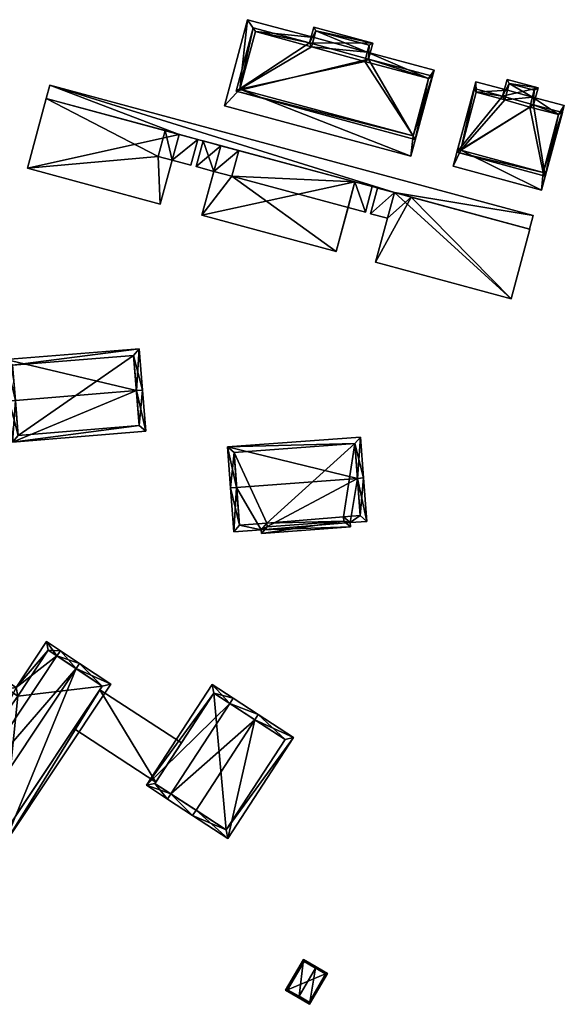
# Model space of a CAD drawing. Header units: inches. Extents: x 2685601 to 2690022, y 1235992 to 1239010.
# Tile 183 of 256: x 2689656 to 2689744, y 1236915 to 1237074. Entities that reach past the tile are written whole.
import ezdxf

# ---------------------------------------------------------------- set-up
doc = ezdxf.new("R2010")
doc.units = ezdxf.units.IN
doc.header["$MEASUREMENT"] = 0
doc.layers.add('Gebaeude Einzelhaus', color=10, linetype='Continuous')
doc.layers.add('Offenes Gebaeude', color=10, linetype='Continuous')

msp = doc.modelspace()

# ---------------------------------------------------------------- meshes
at = {"layer": 'Gebaeude Einzelhaus'}
mesh = msp.add_polyface(dxfattribs=at)
corners = [(2689691.199, 1237063.091, 460.736), (2689692.448, 1237074.28, 460.736), (2689688.695, 1237060.39, 460.736), (2689693.708, 1237072.373, 460.736), (2689703.173, 1237071.382, 460.736), (2689718.791, 1237052.259, 460.736), (2689719.159, 1237055.536, 460.736), (2689722.544, 1237066.148, 460.736), (2689721.663, 1237064.801, 460.736), (2689711.758, 1237069.062, 460.736), (2689711.346, 1237067.541, 460.736), (2689702.779, 1237069.92, 460.736), (2689692.448, 1237074.28, 452.177), (2689703.173, 1237071.382, 452.177), (2689722.544, 1237066.148, 452.177), (2689711.758, 1237069.062, 452.177), (2689688.695, 1237060.39, 452.177), (2689718.791, 1237052.259, 452.177), (2689693.708, 1237072.373, 452.177), (2689702.779, 1237069.92, 452.177), (2689691.199, 1237063.091, 452.177), (2689719.159, 1237055.536, 452.177), (2689721.663, 1237064.801, 452.177), (2689711.346, 1237067.541, 452.177)]
mesh.append_faces([[corners[k] for k in face] for face in [(4, 3, 11), (8, 9, 10), (6, 7, 8), (8, 7, 9), (0, 5, 6), (6, 5, 7), (0, 2, 5), (4, 1, 3), (3, 1, 0), (0, 1, 2)]], dxfattribs={"color": 13})
mesh.append_faces([[corners[k] for k in face] for face in [(14, 22, 15), (15, 22, 23), (17, 21, 14), (14, 21, 22), (12, 20, 16), (16, 20, 17), (17, 20, 21), (12, 18, 20), (12, 13, 18), (18, 13, 19), (7, 5, 14), (14, 5, 17), (5, 2, 17), (17, 2, 16), (2, 1, 16), (16, 1, 12), (7, 14, 9), (9, 14, 15), (13, 12, 4), (4, 12, 1)]], dxfattribs={"color": 41})
mesh = msp.add_polyface(dxfattribs=at)
corners = [(2689702.426, 1237070.534, 463.296), (2689712.669, 1237070.514, 463.296), (2689703.118, 1237073.094, 463.296), (2689693.355, 1237072.985, 463.296), (2689690.586, 1237062.739, 463.296), (2689711.96, 1237067.895, 463.296), (2689719.511, 1237054.924, 463.295), (2689722.276, 1237065.156, 463.296), (2689703.47, 1237072.481, 463.296), (2689693.708, 1237072.373, 463.296), (2689702.779, 1237069.92, 463.296), (2689691.199, 1237063.091, 463.296), (2689719.159, 1237055.536, 463.295), (2689721.663, 1237064.801, 463.296), (2689712.056, 1237070.161, 463.296), (2689711.346, 1237067.541, 463.296), (2689703.47, 1237072.481, 452.177), (2689712.056, 1237070.161, 452.177), (2689703.173, 1237071.382, 460.736), (2689703.173, 1237071.382, 452.177), (2689702.779, 1237069.92, 460.736), (2689693.708, 1237072.373, 460.736), (2689691.199, 1237063.091, 460.736), (2689719.159, 1237055.536, 460.736), (2689721.663, 1237064.801, 460.736), (2689711.346, 1237067.541, 460.736), (2689711.758, 1237069.062, 460.736), (2689711.758, 1237069.062, 452.177), (2689702.779, 1237069.92, 452.177), (2689711.346, 1237067.541, 452.177), (2689719.159, 1237055.536, 452.177), (2689721.663, 1237064.801, 452.177), (2689691.199, 1237063.091, 452.177), (2689693.708, 1237072.373, 452.177)]
mesh.append_faces([[corners[k] for k in face] for face in [(14, 8, 1), (13, 15, 5), (5, 15, 14), (5, 14, 1), (7, 13, 5), (12, 13, 6), (6, 13, 7), (11, 12, 4), (4, 12, 6), (9, 11, 3), (3, 11, 4), (10, 9, 0), (8, 10, 0), (0, 9, 3), (1, 8, 2), (2, 8, 0), (7, 5, 6), (6, 5, 4), (5, 1, 0), (4, 5, 0), (3, 4, 0), (0, 1, 2)]], dxfattribs={"color": 13})
mesh.append_faces([[corners[k] for k in face] for face in [(28, 32, 33), (28, 29, 32), (32, 29, 30), (30, 29, 31), (19, 27, 28), (28, 27, 29), (19, 16, 27), (27, 16, 17), (17, 26, 27), (26, 15, 25), (17, 14, 26), (26, 14, 15), (15, 13, 25), (25, 13, 24), (23, 24, 12), (12, 24, 13), (12, 11, 23), (23, 11, 22), (11, 9, 22), (22, 9, 21), (9, 10, 21), (21, 10, 20), (10, 18, 20), (18, 16, 19), (10, 8, 18), (18, 8, 16), (8, 14, 16), (16, 14, 17)]], dxfattribs={"color": 41})
mesh = msp.add_polyface(dxfattribs=at)
corners = [(2689726.83, 1237053.233, 461.162), (2689725.611, 1237050.64, 461.162), (2689739.871, 1237046.788, 461.162), (2689729.293, 1237064.264, 461.162), (2689740.124, 1237049.64, 461.162), (2689743.553, 1237060.411, 461.162), (2689742.641, 1237058.955, 461.162), (2689738.407, 1237061.801, 461.162), (2689737.966, 1237060.174, 461.162), (2689729.356, 1237062.583, 461.162), (2689734.365, 1237062.893, 461.162), (2689733.946, 1237061.341, 461.162), (2689739.871, 1237046.788, 451.591), (2689725.611, 1237050.64, 451.591), (2689743.553, 1237060.411, 451.591), (2689738.407, 1237061.801, 451.591), (2689729.293, 1237064.264, 451.591), (2689734.365, 1237062.893, 451.591), (2689726.83, 1237053.233, 451.591), (2689729.356, 1237062.583, 451.591), (2689733.946, 1237061.341, 451.591), (2689740.124, 1237049.64, 451.591), (2689742.641, 1237058.955, 451.591), (2689737.966, 1237060.174, 451.591)]
mesh.append_faces([[corners[k] for k in face] for face in [(3, 9, 10), (10, 9, 11), (3, 0, 9), (6, 7, 8), (4, 5, 6), (6, 5, 7), (0, 2, 4), (4, 2, 5), (3, 1, 0), (0, 1, 2)]], dxfattribs={"color": 13})
mesh.append_faces([[corners[k] for k in face] for face in [(14, 22, 15), (15, 22, 23), (12, 21, 14), (14, 21, 22), (12, 18, 21), (19, 17, 20), (18, 16, 19), (19, 16, 17), (12, 13, 18), (18, 13, 16), (1, 3, 13), (13, 3, 16), (16, 10, 17), (16, 3, 10), (7, 5, 15), (15, 5, 14), (5, 2, 14), (14, 2, 12), (2, 1, 12), (12, 1, 13)]], dxfattribs={"color": 41})
mesh = msp.add_polyface(dxfattribs=at)
corners = [(2689733.594, 1237061.955, 463.436), (2689739.319, 1237063.256, 463.437), (2689734.31, 1237064.609, 463.437), (2689729.004, 1237063.195, 463.436), (2689726.218, 1237052.88, 463.436), (2689738.581, 1237060.53, 463.436), (2689740.476, 1237049.028, 463.436), (2689743.255, 1237059.311, 463.436), (2689734.663, 1237063.996, 463.437), (2689729.356, 1237062.583, 463.436), (2689733.946, 1237061.341, 463.436), (2689726.83, 1237053.233, 463.436), (2689740.124, 1237049.64, 463.436), (2689742.641, 1237058.955, 463.436), (2689738.706, 1237062.904, 463.436), (2689737.966, 1237060.174, 463.436), (2689734.663, 1237063.996, 451.591), (2689738.706, 1237062.904, 451.591), (2689734.365, 1237062.893, 461.162), (2689734.365, 1237062.893, 451.591), (2689733.946, 1237061.341, 461.162), (2689729.356, 1237062.583, 461.162), (2689726.83, 1237053.233, 461.162), (2689740.124, 1237049.64, 461.162), (2689742.641, 1237058.955, 461.162), (2689737.966, 1237060.174, 461.162), (2689738.407, 1237061.801, 461.162), (2689738.407, 1237061.801, 451.591), (2689733.946, 1237061.341, 451.591), (2689737.966, 1237060.174, 451.591), (2689740.124, 1237049.64, 451.591), (2689742.641, 1237058.955, 451.591), (2689726.83, 1237053.233, 451.591), (2689729.356, 1237062.583, 451.591)]
mesh.append_faces([[corners[k] for k in face] for face in [(14, 8, 1), (13, 15, 5), (5, 15, 14), (5, 14, 1), (7, 13, 5), (12, 13, 6), (6, 13, 7), (11, 12, 4), (4, 12, 6), (9, 11, 3), (3, 11, 4), (10, 9, 0), (8, 10, 0), (0, 9, 3), (1, 8, 2), (2, 8, 0), (7, 5, 6), (6, 5, 4), (5, 1, 0), (4, 5, 0), (3, 4, 0), (0, 1, 2)]], dxfattribs={"color": 13})
mesh.append_faces([[corners[k] for k in face] for face in [(28, 32, 33), (28, 29, 32), (32, 29, 30), (30, 29, 31), (19, 27, 28), (28, 27, 29), (19, 16, 27), (27, 16, 17), (17, 26, 27), (26, 15, 25), (17, 14, 26), (26, 14, 15), (15, 13, 25), (25, 13, 24), (23, 24, 12), (12, 24, 13), (12, 11, 23), (23, 11, 22), (21, 22, 9), (9, 22, 11), (9, 10, 21), (21, 10, 20), (10, 18, 20), (18, 16, 19), (10, 8, 18), (18, 8, 16), (8, 14, 16), (16, 14, 17)]], dxfattribs={"color": 41})
mesh = msp.add_polyface(dxfattribs=at)
corners = [(2689680.275, 1237051.614, 451.883), (2689684.41, 1237054.944, 451.883), (2689681.395, 1237055.759, 451.883), (2689683.29, 1237050.799, 451.883), (2689656.929, 1237050.306, 454.868), (2689681.395, 1237055.759, 454.868), (2689659.966, 1237061.549, 454.868), (2689678.358, 1237044.518, 454.868), (2689683.29, 1237050.799, 446.158), (2689680.275, 1237051.614, 446.158), (2689684.41, 1237054.944, 446.158), (2689679.141, 1237056.368, 446.158), (2689679.141, 1237056.368, 451.883), (2689678.021, 1237052.223, 446.158), (2689681.395, 1237055.759, 454.615), (2689678.358, 1237044.518, 446.158), (2689681.395, 1237055.759, 454.515), (2689659.966, 1237061.549, 454.615), (2689659.966, 1237061.549, 454.515), (2689659.966, 1237061.549, 446.158), (2689656.929, 1237050.306, 446.158)]
mesh.append_faces([[corners[k] for k in face] for face in [(7, 5, 4), (4, 5, 6), (3, 1, 0), (0, 1, 2)]], dxfattribs={"color": 13})
mesh.append_faces([[corners[k] for k in face] for face in [(19, 13, 20), (20, 13, 15), (15, 13, 9), (19, 11, 13), (7, 4, 15), (15, 4, 20), (18, 4, 17), (17, 4, 6), (19, 20, 18), (18, 20, 4), (18, 12, 19), (19, 12, 11), (18, 16, 12), (12, 16, 2), (6, 5, 17), (17, 5, 14), (14, 0, 16), (16, 0, 2), (0, 15, 9), (0, 7, 15), (14, 5, 0), (0, 5, 7), (11, 9, 13), (11, 10, 9), (9, 10, 8), (2, 11, 12), (2, 10, 11), (2, 1, 10), (1, 3, 10), (10, 3, 8), (3, 0, 8), (8, 0, 9)]], dxfattribs={"color": 41})
mesh = msp.add_polyface(dxfattribs=at)
corners = [(2689684.161, 1237050.564, 451.883), (2689688.115, 1237053.943, 451.883), (2689685.28, 1237054.709, 451.883), (2689686.995, 1237049.798, 451.883), (2689685.078, 1237042.701, 454.868), (2689706.734, 1237036.85, 454.868), (2689709.771, 1237048.091, 454.868), (2689688.115, 1237053.943, 454.868), (2689711.446, 1237043.191, 451.883), (2689712.566, 1237047.336, 451.883), (2689709.771, 1237048.091, 451.883), (2689708.651, 1237043.946, 451.883), (2689691.031, 1237053.155, 451.883), (2689691.031, 1237053.155, 446.343), (2689685.28, 1237054.709, 446.343), (2689684.161, 1237050.564, 446.343), (2689686.995, 1237049.798, 446.343), (2689689.911, 1237049.01, 446.343), (2689706.734, 1237036.85, 446.343), (2689685.078, 1237042.701, 446.343), (2689708.651, 1237043.946, 446.343), (2689709.771, 1237048.091, 446.343), (2689711.446, 1237043.191, 446.343), (2689712.566, 1237047.336, 446.343)]
mesh.append_faces([[corners[k] for k in face] for face in [(8, 10, 11), (8, 9, 10), (4, 6, 7), (4, 5, 6), (3, 1, 0), (0, 1, 2)]], dxfattribs={"color": 13})
mesh.append_faces([[corners[k] for k in face] for face in [(20, 21, 22), (22, 21, 23), (21, 9, 23), (21, 10, 9), (9, 8, 23), (23, 8, 22), (22, 8, 20), (20, 8, 11), (18, 17, 20), (20, 17, 21), (21, 17, 13), (18, 19, 17), (17, 19, 16), (19, 3, 16), (3, 7, 1), (19, 4, 3), (3, 4, 7), (7, 12, 1), (12, 10, 13), (13, 10, 21), (7, 6, 12), (12, 6, 10), (6, 11, 10), (11, 18, 20), (6, 5, 11), (11, 5, 18), (5, 4, 18), (18, 4, 19), (16, 13, 17), (16, 14, 13), (16, 15, 14), (3, 0, 16), (16, 0, 15), (0, 2, 15), (15, 2, 14), (1, 14, 2), (1, 13, 14), (1, 12, 13)]], dxfattribs={"color": 41})
mesh = msp.add_polyface(dxfattribs=at)
corners = [(2689734.97, 1237029.22, 454.868), (2689716.138, 1237046.371, 454.868), (2689713.1, 1237035.13, 454.868), (2689738.008, 1237040.463, 454.868), (2689712.29, 1237042.964, 451.883), (2689716.138, 1237046.371, 451.883), (2689713.41, 1237047.109, 451.883), (2689715.018, 1237042.226, 451.883), (2689737.949, 1237040.479, 454.515), (2689738.008, 1237040.463, 446.158), (2689737.949, 1237040.479, 454.615), (2689718.84, 1237045.641, 446.158), (2689716.138, 1237046.371, 446.158), (2689716.138, 1237046.371, 454.515), (2689716.138, 1237046.371, 454.615), (2689713.1, 1237035.13, 446.158), (2689715.018, 1237042.226, 446.158), (2689734.97, 1237029.22, 446.158), (2689713.41, 1237047.109, 446.158), (2689712.29, 1237042.964, 446.158)]
mesh.append_faces([[corners[k] for k in face] for face in [(7, 5, 4), (4, 5, 6), (3, 1, 0), (0, 1, 2)]], dxfattribs={"color": 13})
mesh.append_faces([[corners[k] for k in face] for face in [(12, 19, 18), (12, 16, 19), (19, 16, 4), (4, 16, 7), (4, 6, 19), (19, 6, 18), (5, 12, 6), (6, 12, 18), (11, 16, 12), (11, 15, 16), (11, 17, 15), (11, 9, 17), (3, 0, 9), (9, 0, 17), (0, 2, 17), (17, 2, 15), (15, 7, 16), (7, 13, 5), (7, 14, 13), (7, 1, 14), (15, 2, 7), (7, 2, 1), (1, 10, 14), (8, 11, 13), (13, 11, 5), (5, 11, 12), (8, 9, 11), (1, 3, 10), (10, 3, 8), (8, 3, 9)]], dxfattribs={"color": 41})
mesh = msp.add_polyface(dxfattribs=at)
corners = [(2689674.499, 1237014.406, 449.203), (2689674.959, 1237021.144, 444.794), (2689653.439, 1237019.408, 444.794), (2689675.496, 1237014.486, 449.203), (2689654.973, 1237012.83, 449.203), (2689653.976, 1237012.75, 449.203), (2689654.514, 1237006.101, 444.794), (2689676.033, 1237007.838, 444.794), (2689654.516, 1237018.491, 445.454), (2689674.043, 1237020.066, 445.455), (2689655.43, 1237007.179, 445.456), (2689674.955, 1237008.754, 445.455), (2689674.955, 1237008.754, 434.498), (2689674.043, 1237020.066, 434.498), (2689654.516, 1237018.491, 434.498), (2689655.43, 1237007.179, 434.498)]
mesh.append_faces([[corners[k] for k in face] for face in [(0, 9, 3), (11, 0, 3), (7, 11, 3), (6, 10, 11), (6, 11, 7), (4, 10, 5), (8, 4, 5), (5, 10, 6), (2, 8, 5), (9, 8, 1), (3, 9, 1), (1, 8, 2), (0, 7, 3), (5, 6, 4), (4, 6, 0), (0, 6, 7), (0, 2, 4), (4, 2, 5), (3, 1, 0), (0, 1, 2)]], dxfattribs={"color": 13})
mesh.append_faces([[corners[k] for k in face] for face in [(13, 15, 14), (12, 15, 13), (11, 15, 12), (10, 15, 11), (14, 15, 4), (4, 15, 10), (8, 14, 4), (13, 14, 8), (9, 13, 8), (12, 13, 0), (0, 13, 9), (11, 12, 0)]], dxfattribs={"color": 41})
mesh = msp.add_polyface(dxfattribs=at)
corners = [(2689710.167, 1237000.232, 449.061), (2689710.671, 1237006.915, 444.652), (2689689.189, 1237005.313, 444.652), (2689711.164, 1237000.306, 449.061), (2689690.679, 1236998.778, 449.061), (2689689.681, 1236998.704, 449.061), (2689709.048, 1236992.409, 444.368), (2689694.643, 1236991.943, 444.737), (2689694.688, 1236991.338, 444.368), (2689708.995, 1236993.1, 444.789), (2689690.211, 1236991.611, 444.737), (2689711.686, 1236993.301, 444.789), (2689710.615, 1236994.224, 445.397), (2689709.749, 1237005.844, 445.317), (2689690.26, 1237004.39, 445.317), (2689691.134, 1236992.683, 445.345), (2689695.61, 1236992.409, 444.976), (2689695.565, 1236993.014, 445.345), (2689707.975, 1236993.331, 444.975), (2689707.923, 1236994.023, 445.397), (2689707.923, 1236994.023, 432.595), (2689707.975, 1236993.331, 432.595), (2689710.615, 1236994.224, 432.595), (2689709.749, 1237005.844, 432.595), (2689690.26, 1237004.39, 432.595), (2689691.134, 1236992.683, 432.595), (2689695.565, 1236993.014, 432.595), (2689695.61, 1236992.409, 432.595)]
mesh.append_faces([[corners[k] for k in face] for face in [(19, 12, 9), (18, 19, 9), (6, 18, 9), (8, 16, 18), (8, 18, 6), (17, 16, 7), (15, 17, 7), (7, 16, 8), (10, 15, 7), (4, 15, 5), (14, 4, 5), (5, 15, 10), (13, 14, 2), (2, 14, 5), (1, 13, 2), (0, 13, 3), (12, 0, 3), (3, 13, 1), (9, 12, 11), (11, 12, 3), (10, 4, 5), (0, 11, 3), (0, 9, 11), (10, 7, 4), (4, 7, 0), (0, 7, 9), (9, 7, 6), (6, 7, 8), (0, 2, 4), (4, 2, 5), (3, 1, 0), (0, 1, 2)]], dxfattribs={"color": 13})
mesh.append_faces([[corners[k] for k in face] for face in [(24, 26, 25), (23, 26, 24), (20, 26, 23), (20, 23, 22), (21, 27, 26), (21, 26, 20), (18, 27, 21), (16, 27, 18), (26, 27, 16), (17, 26, 16), (25, 26, 17), (15, 25, 17), (4, 25, 15), (24, 25, 14), (14, 25, 4), (23, 24, 13), (13, 24, 14), (22, 23, 13), (0, 22, 13), (12, 22, 0), (20, 22, 12), (19, 20, 12), (21, 20, 18), (18, 20, 19)]], dxfattribs={"color": 41})
mesh = msp.add_polyface(dxfattribs=at)
corners = [(2689645.468, 1236947.217, 437.557), (2689655.086, 1236966.496, 435.99), (2689653.374, 1236967.635, 434.783), (2689661.677, 1236971.584, 437.557), (2689660.008, 1236973.895, 435.99), (2689640.979, 1236949.003, 434.783), (2689644.914, 1236946.385, 437.557), (2689662.23, 1236972.416, 437.557), (2689648, 1236944.333, 440.757), (2689648.553, 1236945.165, 440.757), (2689664.762, 1236969.531, 440.757), (2689665.316, 1236970.364, 440.757), (2689653.06, 1236940.966, 436.277), (2689670.376, 1236966.998, 436.277), (2689660.286, 1236972.509, 436.577), (2689653.653, 1236966.249, 435.37), (2689655.365, 1236965.11, 436.577), (2689642.365, 1236949.281, 435.37), (2689652.781, 1236942.353, 437.014), (2689668.99, 1236966.719, 437.014), (2689668.99, 1236966.719, 421.476), (2689660.286, 1236972.509, 421.476), (2689655.365, 1236965.11, 421.476), (2689653.653, 1236966.249, 421.476), (2689642.365, 1236949.281, 421.476), (2689642.365, 1236949.281, 431.946), (2689648.345, 1236945.303, 436.202), (2689643.014, 1236948.849, 432.407), (2689643.014, 1236948.849, 421.476), (2689652.781, 1236942.353, 432.84), (2689664.413, 1236959.839, 432.047), (2689668.598, 1236966.13, 431.948), (2689668.598, 1236966.13, 432.048), (2689653.106, 1236942.842, 432.931), (2689664.413, 1236959.839, 431.947), (2689653.106, 1236942.842, 421.476), (2689645.493, 1236951.128, 421.476)]
mesh.append_faces([[corners[k] for k in face] for face in [(3, 14, 7), (10, 3, 7), (19, 10, 11), (11, 10, 7), (13, 19, 11), (12, 18, 19), (12, 19, 13), (9, 18, 8), (0, 9, 8), (8, 18, 12), (17, 0, 6), (6, 0, 8), (15, 17, 5), (5, 17, 6), (2, 15, 5), (16, 15, 1), (14, 16, 1), (1, 15, 2), (7, 14, 4), (4, 14, 1), (10, 13, 11), (8, 12, 9), (9, 12, 10), (10, 12, 13), (3, 11, 7), (0, 10, 3), (3, 10, 11), (0, 9, 10), (6, 8, 0), (0, 8, 9), (4, 3, 7), (0, 5, 6), (0, 2, 5), (4, 1, 3), (3, 1, 0), (0, 1, 2)]], dxfattribs={"color": 13})
mesh.append_faces([[corners[k] for k in face] for face in [(22, 36, 23), (23, 36, 24), (24, 36, 28), (22, 35, 36), (22, 20, 35), (22, 21, 20), (20, 31, 34), (34, 35, 20), (30, 33, 34), (34, 33, 35), (30, 18, 33), (33, 18, 29), (31, 19, 32), (32, 19, 30), (19, 31, 20), (30, 19, 18), (18, 26, 29), (27, 25, 28), (28, 25, 24), (27, 17, 25), (26, 0, 27), (27, 0, 17), (18, 9, 26), (26, 9, 0), (23, 25, 15), (15, 25, 17), (23, 24, 25), (15, 22, 23), (15, 16, 22), (16, 14, 22), (22, 14, 21), (3, 20, 14), (14, 20, 21), (10, 19, 3), (3, 19, 20)]], dxfattribs={"color": 41})
mesh = msp.add_polyface(dxfattribs=at)
corners = [(2689689.583, 1236963.9, 435.565), (2689686.715, 1236966.963, 433.574), (2689676.116, 1236950.7, 433.574), (2689690.129, 1236964.738, 435.565), (2689680.076, 1236949.312, 435.565), (2689679.53, 1236948.475, 435.565), (2689694.175, 1236962.1, 439.12), (2689693.629, 1236961.262, 439.12), (2689683.576, 1236945.838, 439.12), (2689684.122, 1236946.676, 439.12), (2689699.873, 1236958.386, 434.427), (2689689.273, 1236942.125, 434.427), (2689687.006, 1236965.579, 434.062), (2689677.5, 1236950.991, 434.063), (2689688.981, 1236943.509, 435.117), (2689698.489, 1236958.095, 435.117), (2689698.489, 1236958.095, 421.476), (2689687.006, 1236965.579, 421.476), (2689681.77, 1236957.544, 432.254), (2689677.646, 1236951.214, 432.154), (2689677.5, 1236950.991, 421.476), (2689677.646, 1236951.214, 432.254), (2689681.77, 1236957.544, 432.155), (2689688.981, 1236943.509, 421.476)]
mesh.append_faces([[corners[k] for k in face] for face in [(7, 0, 6), (15, 7, 6), (10, 14, 15), (10, 15, 6), (11, 14, 10), (9, 14, 8), (4, 9, 8), (8, 14, 11), (13, 4, 5), (5, 4, 8), (12, 13, 2), (2, 13, 5), (1, 12, 2), (0, 12, 3), (6, 0, 3), (3, 12, 1), (11, 9, 8), (11, 7, 9), (11, 10, 7), (7, 10, 6), (7, 4, 9), (9, 4, 8), (8, 4, 5), (6, 0, 7), (7, 0, 4), (6, 3, 0), (0, 2, 4), (4, 2, 5), (3, 1, 0), (0, 1, 2)]], dxfattribs={"color": 13})
mesh.append_faces([[corners[k] for k in face] for face in [(17, 23, 20), (16, 23, 17), (15, 14, 16), (16, 14, 23), (4, 14, 9), (4, 23, 14), (4, 20, 23), (4, 13, 20), (22, 20, 19), (22, 17, 20), (18, 12, 22), (22, 12, 17), (21, 13, 18), (13, 21, 19), (13, 19, 20), (18, 13, 12), (0, 17, 12), (0, 16, 17), (7, 15, 0), (0, 15, 16)]], dxfattribs={"color": 41})
mesh = msp.add_polyface(dxfattribs=at)
corners = [(2689703.398, 1236921.188, 431.71), (2689702.456, 1236915.344, 430.889), (2689705.365, 1236920.33, 430.89), (2689700.741, 1236916.634, 431.71), (2689700.615, 1236916.418, 431.71), (2689703.524, 1236921.404, 431.71), (2689701.474, 1236922.6, 430.89), (2689698.565, 1236917.613, 430.889), (2689705.023, 1236920.24, 430.985), (2689701.564, 1236922.258, 430.977), (2689698.908, 1236917.703, 430.976), (2689702.366, 1236915.686, 430.985), (2689705.023, 1236920.24, 424.985), (2689701.564, 1236922.258, 424.985), (2689698.908, 1236917.703, 424.985), (2689702.366, 1236915.686, 424.985)]
mesh.append_faces([[corners[k] for k in face] for face in [(1, 11, 8), (3, 11, 4), (10, 3, 4), (4, 11, 1), (9, 10, 7), (7, 10, 4), (6, 9, 7), (0, 9, 5), (8, 0, 5), (5, 9, 6), (1, 8, 2), (2, 8, 5), (3, 7, 4), (5, 6, 0), (0, 6, 3), (3, 6, 7), (0, 2, 5), (4, 1, 3), (3, 1, 0), (0, 1, 2)]], dxfattribs={"color": 13})
mesh.append_faces([[corners[k] for k in face] for face in [(12, 15, 14), (12, 14, 13), (8, 15, 12), (11, 15, 8), (14, 15, 3), (3, 15, 11), (10, 14, 3), (13, 14, 9), (9, 14, 10), (12, 13, 0), (0, 13, 9), (8, 12, 0)]], dxfattribs={"color": 41})
at = {"layer": 'Offenes Gebaeude'}
mesh = msp.add_polyface(dxfattribs=at)
corners = [(2689716.138, 1237046.371, 454.615), (2689737.949, 1237040.479, 454.615), (2689738.539, 1237042.659, 454.615), (2689660.555, 1237063.73, 454.615), (2689681.395, 1237055.759, 454.615), (2689659.966, 1237061.549, 454.615), (2689660.555, 1237063.73, 454.515), (2689738.539, 1237042.659, 454.515), (2689659.966, 1237061.549, 454.515), (2689681.395, 1237055.759, 454.515), (2689716.138, 1237046.371, 454.515), (2689737.949, 1237040.479, 454.515)]
mesh.append_faces([[corners[k] for k in face] for face in [(0, 3, 4), (4, 3, 5), (0, 2, 3), (0, 1, 2)]], dxfattribs={"color": 13})
mesh.append_faces([[corners[k] for k in face] for face in [(10, 7, 11), (9, 6, 10), (10, 6, 7), (9, 8, 6), (7, 2, 11), (11, 2, 1), (10, 0, 9), (9, 0, 4), (5, 3, 8), (8, 3, 6), (3, 2, 6), (6, 2, 7)]], dxfattribs={"color": 41})
mesh = msp.add_polyface(dxfattribs=at)
corners = [(2689677.646, 1236951.214, 432.254), (2689681.77, 1236957.544, 432.254), (2689668.598, 1236966.13, 432.048), (2689664.413, 1236959.839, 432.047), (2689681.77, 1236957.544, 432.155), (2689668.598, 1236966.13, 431.948), (2689677.646, 1236951.214, 432.154), (2689664.413, 1236959.839, 431.947)]
mesh.append_faces([[corners[k] for k in face] for face in [(0, 2, 3), (0, 1, 2)]], dxfattribs={"color": 13})
mesh.append_faces([[corners[k] for k in face] for face in [(4, 6, 5), (5, 6, 7), (6, 3, 7), (6, 0, 3), (5, 2, 4), (4, 2, 1)]], dxfattribs={"color": 41})

doc.saveas('drawing.dxf')
